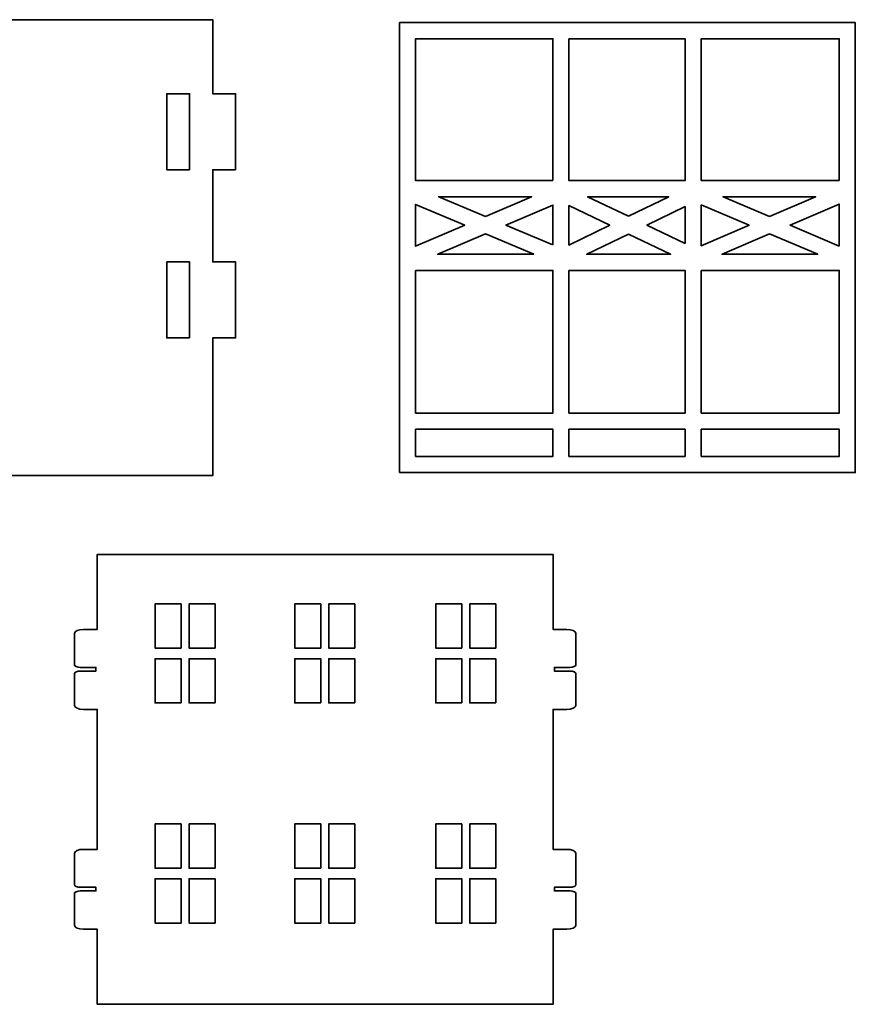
# Model space of a CAD drawing. Header units: inches. Extents: x -34.1 to 34.9, y -29.1 to 30.6.
# Tile 15 of 42: x -6.7 to -2.4, y -18.6 to -13.5. Entities that reach past the tile are written whole.
import ezdxf

# ---------------------------------------------------------------- set-up
doc = ezdxf.new("R2010")
doc.units = ezdxf.units.IN
doc.header["$MEASUREMENT"] = 0
doc.layers.add('Layer 1', color=7, linetype='Continuous')

msp = doc.modelspace()

# ---------------------------------------------------------------- linework, layer by layer
at = {"layer": 'Layer 1', "color": 242, "lineweight": 35}
for points, knots in [([(-5.6302, -14.3004), (-5.6302, -14.3004), (-5.6302, -13.9067), (-5.6302, -13.9067), (-5.6302, -13.9067), (-5.7483, -13.9067), (-5.7483, -13.9067), (-5.7483, -13.9067), (-5.7483, -13.5225), (-5.7483, -13.5225), (-5.7483, -13.5225), (-8.5874, -13.5225), (-8.5874, -13.5225), (-8.5874, -13.5225), (-8.5874, -13.9067), (-8.5874, -13.9067), (-8.5874, -13.9067), (-8.7055, -13.9067), (-8.7055, -13.9067), (-8.7055, -13.9067), (-8.7055, -14.3004), (-8.7055, -14.3004), (-8.7055, -14.3004), (-8.5874, -14.3004), (-8.5874, -14.3004), (-8.5874, -14.3004), (-8.5874, -14.7782), (-8.5874, -14.7782), (-8.5874, -14.7782), (-8.7055, -14.7782), (-8.7055, -14.7782), (-8.7055, -14.7782), (-8.7055, -15.1719), (-8.7055, -15.1719), (-8.7055, -15.1719), (-8.5874, -15.1719), (-8.5874, -15.1719), (-8.5874, -15.1719), (-8.5874, -15.8847), (-8.5874, -15.8847), (-8.5874, -15.8847), (-5.7483, -15.8847), (-5.7483, -15.8847), (-5.7483, -15.8847), (-5.7483, -15.1719), (-5.7483, -15.1719), (-5.7483, -15.1719), (-5.6302, -15.1719), (-5.6302, -15.1719), (-5.6302, -15.1719), (-5.6302, -14.7782), (-5.6302, -14.7782), (-5.6302, -14.7782), (-5.7483, -14.7782), (-5.7483, -14.7782), (-5.7483, -14.7782), (-5.7483, -14.3004), (-5.7483, -14.3004), (-5.7483, -14.3004), (-5.6302, -14.3004), (-5.6302, -14.3004)], [0, 0, 0, 0, 0.05, 0.05, 0.05, 0.1, 0.1, 0.1, 0.15, 0.15, 0.15, 0.2, 0.2, 0.2, 0.25, 0.25, 0.25, 0.3, 0.3, 0.3, 0.35, 0.35, 0.35, 0.4, 0.4, 0.4, 0.45, 0.45, 0.45, 0.5, 0.5, 0.5, 0.55, 0.55, 0.55, 0.6, 0.6, 0.6, 0.65, 0.65, 0.65, 0.7, 0.7, 0.7, 0.75, 0.75, 0.75, 0.8, 0.8, 0.8, 0.85, 0.85, 0.85, 0.9, 0.9, 0.9, 0.95, 0.95, 0.95, 1, 1, 1, 1]), ([(-4.7799, -15.8694), (-4.7799, -15.8694), (-2.4177, -15.8694), (-2.4177, -15.8694), (-2.4177, -15.8694), (-2.4177, -13.5379), (-2.4177, -13.5379), (-2.4177, -13.5379), (-4.7799, -13.5379), (-4.7799, -13.5379), (-4.7799, -13.5379), (-4.7799, -15.8694), (-4.7799, -15.8694)], [0, 0, 0, 0, 0.25, 0.25, 0.25, 0.5, 0.5, 0.5, 0.75, 0.75, 0.75, 1, 1, 1, 1]), ([(-3.9855, -14.3566), (-3.9855, -14.3566), (-4.6966, -14.3566), (-4.6966, -14.3566), (-4.6966, -14.3566), (-4.6966, -13.6212), (-4.6966, -13.6212), (-4.6966, -13.6212), (-3.9855, -13.6212), (-3.9855, -13.6212), (-3.9855, -13.6212), (-3.9855, -14.3566), (-3.9855, -14.3566)], [0, 0, 0, 0, 0.25, 0.25, 0.25, 0.5, 0.5, 0.5, 0.75, 0.75, 0.75, 1, 1, 1, 1]), ([(-3.9022, -13.6212), (-3.9022, -13.6212), (-3.3, -13.6212), (-3.3, -13.6212), (-3.3, -13.6212), (-3.3, -14.3566), (-3.3, -14.3566), (-3.3, -14.3566), (-3.9022, -14.3566), (-3.9022, -14.3566), (-3.9022, -14.3566), (-3.9022, -13.6212), (-3.9022, -13.6212)], [0, 0, 0, 0, 0.25, 0.25, 0.25, 0.5, 0.5, 0.5, 0.75, 0.75, 0.75, 1, 1, 1, 1]), ([(-2.5011, -14.3566), (-2.5011, -14.3566), (-3.2166, -14.3566), (-3.2166, -14.3566), (-3.2166, -14.3566), (-3.2166, -13.6212), (-3.2166, -13.6212), (-3.2166, -13.6212), (-2.5011, -13.6212), (-2.5011, -13.6212), (-2.5011, -13.6212), (-2.5011, -14.3566), (-2.5011, -14.3566)], [0, 0, 0, 0, 0.25, 0.25, 0.25, 0.5, 0.5, 0.5, 0.75, 0.75, 0.75, 1, 1, 1, 1]), ([(-5.8686, -14.3004), (-5.8686, -14.3004), (-5.9868, -14.3004), (-5.9868, -14.3004), (-5.9868, -14.3004), (-5.9868, -13.9067), (-5.9868, -13.9067), (-5.9868, -13.9067), (-5.8686, -13.9067), (-5.8686, -13.9067), (-5.8686, -13.9067), (-5.8686, -14.3004), (-5.8686, -14.3004)], [0, 0, 0, 0, 0.25, 0.25, 0.25, 0.5, 0.5, 0.5, 0.75, 0.75, 0.75, 1, 1, 1, 1]), ([(-4.3349, -14.5422), (-4.3349, -14.5422), (-4.5769, -14.4399), (-4.5769, -14.4399), (-4.5769, -14.4399), (-4.0954, -14.4399), (-4.0954, -14.4399), (-4.0954, -14.4399), (-4.3349, -14.5422), (-4.3349, -14.5422)], [0, 0, 0, 0, 0.333333, 0.333333, 0.333333, 0.666667, 0.666667, 0.666667, 1, 1, 1, 1]), ([(-3.594, -14.5412), (-3.594, -14.5412), (-3.8051, -14.4399), (-3.8051, -14.4399), (-3.8051, -14.4399), (-3.3851, -14.4399), (-3.3851, -14.4399), (-3.3851, -14.4399), (-3.594, -14.5412), (-3.594, -14.5412)], [0, 0, 0, 0, 0.333333, 0.333333, 0.333333, 0.666667, 0.666667, 0.666667, 1, 1, 1, 1]), ([(-2.8621, -14.5421), (-2.8621, -14.5421), (-3.103, -14.4399), (-3.103, -14.4399), (-3.103, -14.4399), (-2.6237, -14.4399), (-2.6237, -14.4399), (-2.6237, -14.4399), (-2.8621, -14.5421), (-2.8621, -14.5421)], [0, 0, 0, 0, 0.333333, 0.333333, 0.333333, 0.666667, 0.666667, 0.666667, 1, 1, 1, 1]), ([(-4.4414, -14.5876), (-4.4414, -14.5876), (-4.6966, -14.6967), (-4.6966, -14.6967), (-4.6966, -14.6967), (-4.6966, -14.4798), (-4.6966, -14.4798), (-4.6966, -14.4798), (-4.4414, -14.5876), (-4.4414, -14.5876)], [0, 0, 0, 0, 0.333333, 0.333333, 0.333333, 0.666667, 0.666667, 0.666667, 1, 1, 1, 1]), ([(-3.9855, -14.6898), (-3.9855, -14.6898), (-4.2283, -14.5872), (-4.2283, -14.5872), (-4.2283, -14.5872), (-3.9855, -14.4835), (-3.9855, -14.4835), (-3.9855, -14.4835), (-3.9855, -14.6898), (-3.9855, -14.6898)], [0, 0, 0, 0, 0.333333, 0.333333, 0.333333, 0.666667, 0.666667, 0.666667, 1, 1, 1, 1]), ([(-3.6898, -14.5876), (-3.6898, -14.5876), (-3.9022, -14.6906), (-3.9022, -14.6906), (-3.9022, -14.6906), (-3.9022, -14.4857), (-3.9022, -14.4857), (-3.9022, -14.4857), (-3.6898, -14.5876), (-3.6898, -14.5876)], [0, 0, 0, 0, 0.333333, 0.333333, 0.333333, 0.666667, 0.666667, 0.666667, 1, 1, 1, 1]), ([(-3.2166, -14.4822), (-3.2166, -14.4822), (-2.9682, -14.5876), (-2.9682, -14.5876), (-2.9682, -14.5876), (-3.2166, -14.6942), (-3.2166, -14.6942), (-3.2166, -14.6942), (-3.2166, -14.4822), (-3.2166, -14.4822)], [0, 0, 0, 0, 0.333333, 0.333333, 0.333333, 0.666667, 0.666667, 0.666667, 1, 1, 1, 1]), ([(-2.5011, -14.6954), (-2.5011, -14.6954), (-2.7558, -14.5872), (-2.7558, -14.5872), (-2.7558, -14.5872), (-2.5011, -14.478), (-2.5011, -14.478), (-2.5011, -14.478), (-2.5011, -14.6954), (-2.5011, -14.6954)], [0, 0, 0, 0, 0.333333, 0.333333, 0.333333, 0.666667, 0.666667, 0.666667, 1, 1, 1, 1]), ([(-3.3, -14.6823), (-3.3, -14.6823), (-3.498, -14.5872), (-3.498, -14.5872), (-3.498, -14.5872), (-3.3, -14.4912), (-3.3, -14.4912), (-3.3, -14.4912), (-3.3, -14.6823), (-3.3, -14.6823)], [0, 0, 0, 0, 0.333333, 0.333333, 0.333333, 0.666667, 0.666667, 0.666667, 1, 1, 1, 1]), ([(-4.0844, -14.7385), (-4.0844, -14.7385), (-4.5824, -14.7385), (-4.5824, -14.7385), (-4.5824, -14.7385), (-4.3347, -14.6327), (-4.3347, -14.6327), (-4.3347, -14.6327), (-4.0844, -14.7385), (-4.0844, -14.7385)], [0, 0, 0, 0, 0.333333, 0.333333, 0.333333, 0.666667, 0.666667, 0.666667, 1, 1, 1, 1]), ([(-3.5938, -14.6337), (-3.5938, -14.6337), (-3.3754, -14.7385), (-3.3754, -14.7385), (-3.3754, -14.7385), (-3.8099, -14.7385), (-3.8099, -14.7385), (-3.8099, -14.7385), (-3.5938, -14.6337), (-3.5938, -14.6337)], [0, 0, 0, 0, 0.333333, 0.333333, 0.333333, 0.666667, 0.666667, 0.666667, 1, 1, 1, 1]), ([(-2.8619, -14.6327), (-2.8619, -14.6327), (-2.6127, -14.7385), (-2.6127, -14.7385), (-2.6127, -14.7385), (-3.1085, -14.7385), (-3.1085, -14.7385), (-3.1085, -14.7385), (-2.8619, -14.6327), (-2.8619, -14.6327)], [0, 0, 0, 0, 0.333333, 0.333333, 0.333333, 0.666667, 0.666667, 0.666667, 1, 1, 1, 1]), ([(-5.8686, -15.1719), (-5.8686, -15.1719), (-5.9868, -15.1719), (-5.9868, -15.1719), (-5.9868, -15.1719), (-5.9868, -14.7782), (-5.9868, -14.7782), (-5.9868, -14.7782), (-5.8686, -14.7782), (-5.8686, -14.7782), (-5.8686, -14.7782), (-5.8686, -15.1719), (-5.8686, -15.1719)], [0, 0, 0, 0, 0.25, 0.25, 0.25, 0.5, 0.5, 0.5, 0.75, 0.75, 0.75, 1, 1, 1, 1]), ([(-4.6966, -14.8218), (-4.6966, -14.8218), (-3.9855, -14.8218), (-3.9855, -14.8218), (-3.9855, -14.8218), (-3.9855, -15.5614), (-3.9855, -15.5614), (-3.9855, -15.5614), (-4.6966, -15.5614), (-4.6966, -15.5614), (-4.6966, -15.5614), (-4.6966, -14.8218), (-4.6966, -14.8218)], [0, 0, 0, 0, 0.25, 0.25, 0.25, 0.5, 0.5, 0.5, 0.75, 0.75, 0.75, 1, 1, 1, 1]), ([(-3.9022, -14.8218), (-3.9022, -14.8218), (-3.3, -14.8218), (-3.3, -14.8218), (-3.3, -14.8218), (-3.3, -15.5614), (-3.3, -15.5614), (-3.3, -15.5614), (-3.9022, -15.5614), (-3.9022, -15.5614), (-3.9022, -15.5614), (-3.9022, -14.8218), (-3.9022, -14.8218)], [0, 0, 0, 0, 0.25, 0.25, 0.25, 0.5, 0.5, 0.5, 0.75, 0.75, 0.75, 1, 1, 1, 1]), ([(-3.2166, -14.8218), (-3.2166, -14.8218), (-2.5011, -14.8218), (-2.5011, -14.8218), (-2.5011, -14.8218), (-2.5011, -15.5614), (-2.5011, -15.5614), (-2.5011, -15.5614), (-3.2166, -15.5614), (-3.2166, -15.5614), (-3.2166, -15.5614), (-3.2166, -14.8218), (-3.2166, -14.8218)], [0, 0, 0, 0, 0.25, 0.25, 0.25, 0.5, 0.5, 0.5, 0.75, 0.75, 0.75, 1, 1, 1, 1]), ([(-4.6966, -15.6448), (-4.6966, -15.6448), (-3.9855, -15.6448), (-3.9855, -15.6448), (-3.9855, -15.6448), (-3.9855, -15.7861), (-3.9855, -15.7861), (-3.9855, -15.7861), (-4.6966, -15.7861), (-4.6966, -15.7861), (-4.6966, -15.7861), (-4.6966, -15.6448), (-4.6966, -15.6448)], [0, 0, 0, 0, 0.25, 0.25, 0.25, 0.5, 0.5, 0.5, 0.75, 0.75, 0.75, 1, 1, 1, 1]), ([(-3.3, -15.7861), (-3.3, -15.7861), (-3.9022, -15.7861), (-3.9022, -15.7861), (-3.9022, -15.7861), (-3.9022, -15.6448), (-3.9022, -15.6448), (-3.9022, -15.6448), (-3.3, -15.6448), (-3.3, -15.6448), (-3.3, -15.6448), (-3.3, -15.7861), (-3.3, -15.7861)], [0, 0, 0, 0, 0.25, 0.25, 0.25, 0.5, 0.5, 0.5, 0.75, 0.75, 0.75, 1, 1, 1, 1]), ([(-3.2166, -15.6448), (-3.2166, -15.6448), (-2.5011, -15.6448), (-2.5011, -15.6448), (-2.5011, -15.6448), (-2.5011, -15.7861), (-2.5011, -15.7861), (-2.5011, -15.7861), (-3.2166, -15.7861), (-3.2166, -15.7861), (-3.2166, -15.7861), (-3.2166, -15.6448), (-3.2166, -15.6448)], [0, 0, 0, 0, 0.25, 0.25, 0.25, 0.5, 0.5, 0.5, 0.75, 0.75, 0.75, 1, 1, 1, 1]), ([(-3.8962, -16.8788), (-3.8797, -16.8788), (-3.8664, -16.8729), (-3.8664, -16.8655), (-3.8664, -16.8655), (-3.8664, -16.7033), (-3.8664, -16.7033), (-3.8664, -16.6918), (-3.8872, -16.6825), (-3.913, -16.6825), (-3.913, -16.6825), (-3.9777, -16.6825), (-3.9777, -16.6825), (-3.9777, -16.6825), (-3.9845, -16.6825), (-3.9845, -16.6825), (-3.9845, -16.6825), (-3.9845, -16.2935), (-3.9845, -16.2935), (-3.9845, -16.2935), (-6.3467, -16.2935), (-6.3467, -16.2935), (-6.3467, -16.2935), (-6.3467, -16.6825), (-6.3467, -16.6825), (-6.3467, -16.6825), (-6.3534, -16.6825), (-6.3534, -16.6825), (-6.3534, -16.6825), (-6.4182, -16.6825), (-6.4182, -16.6825), (-6.4439, -16.6825), (-6.4648, -16.6918), (-6.4648, -16.7033), (-6.4648, -16.7033), (-6.4648, -16.8655), (-6.4648, -16.8655), (-6.4648, -16.8729), (-6.4514, -16.8788), (-6.4349, -16.8788), (-6.4349, -16.8788), (-6.3534, -16.8788), (-6.3534, -16.8788), (-6.3534, -16.8788), (-6.3534, -16.8983), (-6.3534, -16.8983), (-6.3534, -16.8983), (-6.4349, -16.8983), (-6.4349, -16.8983), (-6.4514, -16.8983), (-6.4648, -16.9043), (-6.4648, -16.9116), (-6.4648, -16.9116), (-6.4648, -17.0757), (-6.4648, -17.0757), (-6.4648, -17.0872), (-6.4439, -17.0965), (-6.4182, -17.0965), (-6.4182, -17.0965), (-6.3534, -17.0965), (-6.3534, -17.0965), (-6.3534, -17.0965), (-6.3467, -17.0965), (-6.3467, -17.0965), (-6.3467, -17.0965), (-6.3467, -17.822), (-6.3467, -17.822), (-6.3467, -17.822), (-6.3534, -17.822), (-6.3534, -17.822), (-6.3534, -17.822), (-6.4182, -17.822), (-6.4182, -17.822), (-6.4439, -17.822), (-6.4648, -17.8313), (-6.4648, -17.8427), (-6.4648, -17.8427), (-6.4648, -18.005), (-6.4648, -18.005), (-6.4648, -18.0124), (-6.4514, -18.0183), (-6.4349, -18.0183), (-6.4349, -18.0183), (-6.3534, -18.0183), (-6.3534, -18.0183), (-6.3534, -18.0183), (-6.3534, -18.0378), (-6.3534, -18.0378), (-6.3534, -18.0378), (-6.4349, -18.0378), (-6.4349, -18.0378), (-6.4514, -18.0378), (-6.4648, -18.0437), (-6.4648, -18.0511), (-6.4648, -18.0511), (-6.4648, -18.2152), (-6.4648, -18.2152), (-6.4648, -18.2267), (-6.4439, -18.2359), (-6.4182, -18.2359), (-6.4182, -18.2359), (-6.3534, -18.2359), (-6.3534, -18.2359), (-6.3534, -18.2359), (-6.3467, -18.2359), (-6.3467, -18.2359), (-6.3467, -18.2359), (-6.3467, -18.625), (-6.3467, -18.625), (-6.3467, -18.625), (-3.9845, -18.625), (-3.9845, -18.625), (-3.9845, -18.625), (-3.9845, -18.2359), (-3.9845, -18.2359), (-3.9845, -18.2359), (-3.9777, -18.2359), (-3.9777, -18.2359), (-3.9777, -18.2359), (-3.913, -18.2359), (-3.913, -18.2359), (-3.8872, -18.2359), (-3.8664, -18.2267), (-3.8664, -18.2152), (-3.8664, -18.2152), (-3.8664, -18.0511), (-3.8664, -18.0511), (-3.8664, -18.0437), (-3.8797, -18.0378), (-3.8962, -18.0378), (-3.8962, -18.0378), (-3.9777, -18.0378), (-3.9777, -18.0378), (-3.9777, -18.0378), (-3.9777, -18.0183), (-3.9777, -18.0183), (-3.9777, -18.0183), (-3.8962, -18.0183), (-3.8962, -18.0183), (-3.8797, -18.0183), (-3.8664, -18.0124), (-3.8664, -18.005), (-3.8664, -18.005), (-3.8664, -17.8427), (-3.8664, -17.8427), (-3.8664, -17.8313), (-3.8872, -17.822), (-3.913, -17.822), (-3.913, -17.822), (-3.9777, -17.822), (-3.9777, -17.822), (-3.9777, -17.822), (-3.9845, -17.822), (-3.9845, -17.822), (-3.9845, -17.822), (-3.9845, -17.0965), (-3.9845, -17.0965), (-3.9845, -17.0965), (-3.9777, -17.0965), (-3.9777, -17.0965), (-3.9777, -17.0965), (-3.913, -17.0965), (-3.913, -17.0965), (-3.8872, -17.0965), (-3.8664, -17.0872), (-3.8664, -17.0757), (-3.8664, -17.0757), (-3.8664, -16.9116), (-3.8664, -16.9116), (-3.8664, -16.9043), (-3.8797, -16.8983), (-3.8962, -16.8983), (-3.8962, -16.8983), (-3.9777, -16.8983), (-3.9777, -16.8983), (-3.9777, -16.8983), (-3.9777, -16.8788), (-3.9777, -16.8788), (-3.9777, -16.8788), (-3.8962, -16.8788), (-3.8962, -16.8788)], [0, 0, 0, 0, 0.016667, 0.016667, 0.016667, 0.033333, 0.033333, 0.033333, 0.05, 0.05, 0.05, 0.066667, 0.066667, 0.066667, 0.083333, 0.083333, 0.083333, 0.1, 0.1, 0.1, 0.116667, 0.116667, 0.116667, 0.133333, 0.133333, 0.133333, 0.15, 0.15, 0.15, 0.166667, 0.166667, 0.166667, 0.183333, 0.183333, 0.183333, 0.2, 0.2, 0.2, 0.216667, 0.216667, 0.216667, 0.233333, 0.233333, 0.233333, 0.25, 0.25, 0.25, 0.266667, 0.266667, 0.266667, 0.283333, 0.283333, 0.283333, 0.3, 0.3, 0.3, 0.316667, 0.316667, 0.316667, 0.333333, 0.333333, 0.333333, 0.35, 0.35, 0.35, 0.366667, 0.366667, 0.366667, 0.383333, 0.383333, 0.383333, 0.4, 0.4, 0.4, 0.416667, 0.416667, 0.416667, 0.433333, 0.433333, 0.433333, 0.45, 0.45, 0.45, 0.466667, 0.466667, 0.466667, 0.483333, 0.483333, 0.483333, 0.5, 0.5, 0.5, 0.516667, 0.516667, 0.516667, 0.533333, 0.533333, 0.533333, 0.55, 0.55, 0.55, 0.566667, 0.566667, 0.566667, 0.583333, 0.583333, 0.583333, 0.6, 0.6, 0.6, 0.616667, 0.616667, 0.616667, 0.633333, 0.633333, 0.633333, 0.65, 0.65, 0.65, 0.666667, 0.666667, 0.666667, 0.683333, 0.683333, 0.683333, 0.7, 0.7, 0.7, 0.716667, 0.716667, 0.716667, 0.733333, 0.733333, 0.733333, 0.75, 0.75, 0.75, 0.766667, 0.766667, 0.766667, 0.783333, 0.783333, 0.783333, 0.8, 0.8, 0.8, 0.816667, 0.816667, 0.816667, 0.833333, 0.833333, 0.833333, 0.85, 0.85, 0.85, 0.866667, 0.866667, 0.866667, 0.883333, 0.883333, 0.883333, 0.9, 0.9, 0.9, 0.916667, 0.916667, 0.916667, 0.933333, 0.933333, 0.933333, 0.95, 0.95, 0.95, 0.966667, 0.966667, 0.966667, 0.983333, 0.983333, 0.983333, 1, 1, 1, 1]), ([(-5.9123, -16.7794), (-5.9123, -16.7794), (-6.0472, -16.7794), (-6.0472, -16.7794), (-6.0472, -16.7794), (-6.0472, -16.5503), (-6.0472, -16.5503), (-6.0472, -16.5503), (-5.9123, -16.5503), (-5.9123, -16.5503), (-5.9123, -16.5503), (-5.9123, -16.7794), (-5.9123, -16.7794)], [0, 0, 0, 0, 0.25, 0.25, 0.25, 0.5, 0.5, 0.5, 0.75, 0.75, 0.75, 1, 1, 1, 1]), ([(-5.7358, -16.7794), (-5.7358, -16.7794), (-5.8707, -16.7794), (-5.8707, -16.7794), (-5.8707, -16.7794), (-5.8707, -16.5503), (-5.8707, -16.5503), (-5.8707, -16.5503), (-5.7358, -16.5503), (-5.7358, -16.5503), (-5.7358, -16.5503), (-5.7358, -16.7794), (-5.7358, -16.7794)], [0, 0, 0, 0, 0.25, 0.25, 0.25, 0.5, 0.5, 0.5, 0.75, 0.75, 0.75, 1, 1, 1, 1]), ([(-5.1886, -16.7794), (-5.1886, -16.7794), (-5.3235, -16.7794), (-5.3235, -16.7794), (-5.3235, -16.7794), (-5.3235, -16.5503), (-5.3235, -16.5503), (-5.3235, -16.5503), (-5.1886, -16.5503), (-5.1886, -16.5503), (-5.1886, -16.5503), (-5.1886, -16.7794), (-5.1886, -16.7794)], [0, 0, 0, 0, 0.25, 0.25, 0.25, 0.5, 0.5, 0.5, 0.75, 0.75, 0.75, 1, 1, 1, 1]), ([(-5.0121, -16.7794), (-5.0121, -16.7794), (-5.147, -16.7794), (-5.147, -16.7794), (-5.147, -16.7794), (-5.147, -16.5503), (-5.147, -16.5503), (-5.147, -16.5503), (-5.0121, -16.5503), (-5.0121, -16.5503), (-5.0121, -16.5503), (-5.0121, -16.7794), (-5.0121, -16.7794)], [0, 0, 0, 0, 0.25, 0.25, 0.25, 0.5, 0.5, 0.5, 0.75, 0.75, 0.75, 1, 1, 1, 1]), ([(-4.4577, -16.7794), (-4.4577, -16.7794), (-4.5925, -16.7794), (-4.5925, -16.7794), (-4.5925, -16.7794), (-4.5925, -16.5503), (-4.5925, -16.5503), (-4.5925, -16.5503), (-4.4577, -16.5503), (-4.4577, -16.5503), (-4.4577, -16.5503), (-4.4577, -16.7794), (-4.4577, -16.7794)], [0, 0, 0, 0, 0.25, 0.25, 0.25, 0.5, 0.5, 0.5, 0.75, 0.75, 0.75, 1, 1, 1, 1]), ([(-4.2812, -16.7794), (-4.2812, -16.7794), (-4.416, -16.7794), (-4.416, -16.7794), (-4.416, -16.7794), (-4.416, -16.5503), (-4.416, -16.5503), (-4.416, -16.5503), (-4.2812, -16.5503), (-4.2812, -16.5503), (-4.2812, -16.5503), (-4.2812, -16.7794), (-4.2812, -16.7794)], [0, 0, 0, 0, 0.25, 0.25, 0.25, 0.5, 0.5, 0.5, 0.75, 0.75, 0.75, 1, 1, 1, 1]), ([(-5.9123, -17.0635), (-5.9123, -17.0635), (-6.0472, -17.0635), (-6.0472, -17.0635), (-6.0472, -17.0635), (-6.0472, -16.8344), (-6.0472, -16.8344), (-6.0472, -16.8344), (-5.9123, -16.8344), (-5.9123, -16.8344), (-5.9123, -16.8344), (-5.9123, -17.0635), (-5.9123, -17.0635)], [0, 0, 0, 0, 0.25, 0.25, 0.25, 0.5, 0.5, 0.5, 0.75, 0.75, 0.75, 1, 1, 1, 1]), ([(-5.7358, -17.0635), (-5.7358, -17.0635), (-5.8707, -17.0635), (-5.8707, -17.0635), (-5.8707, -17.0635), (-5.8707, -16.8344), (-5.8707, -16.8344), (-5.8707, -16.8344), (-5.7358, -16.8344), (-5.7358, -16.8344), (-5.7358, -16.8344), (-5.7358, -17.0635), (-5.7358, -17.0635)], [0, 0, 0, 0, 0.25, 0.25, 0.25, 0.5, 0.5, 0.5, 0.75, 0.75, 0.75, 1, 1, 1, 1]), ([(-5.1886, -17.0635), (-5.1886, -17.0635), (-5.3235, -17.0635), (-5.3235, -17.0635), (-5.3235, -17.0635), (-5.3235, -16.8344), (-5.3235, -16.8344), (-5.3235, -16.8344), (-5.1886, -16.8344), (-5.1886, -16.8344), (-5.1886, -16.8344), (-5.1886, -17.0635), (-5.1886, -17.0635)], [0, 0, 0, 0, 0.25, 0.25, 0.25, 0.5, 0.5, 0.5, 0.75, 0.75, 0.75, 1, 1, 1, 1]), ([(-5.0121, -17.0635), (-5.0121, -17.0635), (-5.147, -17.0635), (-5.147, -17.0635), (-5.147, -17.0635), (-5.147, -16.8344), (-5.147, -16.8344), (-5.147, -16.8344), (-5.0121, -16.8344), (-5.0121, -16.8344), (-5.0121, -16.8344), (-5.0121, -17.0635), (-5.0121, -17.0635)], [0, 0, 0, 0, 0.25, 0.25, 0.25, 0.5, 0.5, 0.5, 0.75, 0.75, 0.75, 1, 1, 1, 1]), ([(-4.4577, -17.0635), (-4.4577, -17.0635), (-4.5925, -17.0635), (-4.5925, -17.0635), (-4.5925, -17.0635), (-4.5925, -16.8344), (-4.5925, -16.8344), (-4.5925, -16.8344), (-4.4577, -16.8344), (-4.4577, -16.8344), (-4.4577, -16.8344), (-4.4577, -17.0635), (-4.4577, -17.0635)], [0, 0, 0, 0, 0.25, 0.25, 0.25, 0.5, 0.5, 0.5, 0.75, 0.75, 0.75, 1, 1, 1, 1]), ([(-4.2812, -17.0635), (-4.2812, -17.0635), (-4.416, -17.0635), (-4.416, -17.0635), (-4.416, -17.0635), (-4.416, -16.8344), (-4.416, -16.8344), (-4.416, -16.8344), (-4.2812, -16.8344), (-4.2812, -16.8344), (-4.2812, -16.8344), (-4.2812, -17.0635), (-4.2812, -17.0635)], [0, 0, 0, 0, 0.25, 0.25, 0.25, 0.5, 0.5, 0.5, 0.75, 0.75, 0.75, 1, 1, 1, 1]), ([(-5.9123, -17.9197), (-5.9123, -17.9197), (-6.0472, -17.9197), (-6.0472, -17.9197), (-6.0472, -17.9197), (-6.0472, -17.6906), (-6.0472, -17.6906), (-6.0472, -17.6906), (-5.9123, -17.6906), (-5.9123, -17.6906), (-5.9123, -17.6906), (-5.9123, -17.9197), (-5.9123, -17.9197)], [0, 0, 0, 0, 0.25, 0.25, 0.25, 0.5, 0.5, 0.5, 0.75, 0.75, 0.75, 1, 1, 1, 1]), ([(-5.7358, -17.9197), (-5.7358, -17.9197), (-5.8707, -17.9197), (-5.8707, -17.9197), (-5.8707, -17.9197), (-5.8707, -17.6906), (-5.8707, -17.6906), (-5.8707, -17.6906), (-5.7358, -17.6906), (-5.7358, -17.6906), (-5.7358, -17.6906), (-5.7358, -17.9197), (-5.7358, -17.9197)], [0, 0, 0, 0, 0.25, 0.25, 0.25, 0.5, 0.5, 0.5, 0.75, 0.75, 0.75, 1, 1, 1, 1]), ([(-5.1886, -17.9197), (-5.1886, -17.9197), (-5.3235, -17.9197), (-5.3235, -17.9197), (-5.3235, -17.9197), (-5.3235, -17.6906), (-5.3235, -17.6906), (-5.3235, -17.6906), (-5.1886, -17.6906), (-5.1886, -17.6906), (-5.1886, -17.6906), (-5.1886, -17.9197), (-5.1886, -17.9197)], [0, 0, 0, 0, 0.25, 0.25, 0.25, 0.5, 0.5, 0.5, 0.75, 0.75, 0.75, 1, 1, 1, 1]), ([(-5.0121, -17.9197), (-5.0121, -17.9197), (-5.147, -17.9197), (-5.147, -17.9197), (-5.147, -17.9197), (-5.147, -17.6906), (-5.147, -17.6906), (-5.147, -17.6906), (-5.0121, -17.6906), (-5.0121, -17.6906), (-5.0121, -17.6906), (-5.0121, -17.9197), (-5.0121, -17.9197)], [0, 0, 0, 0, 0.25, 0.25, 0.25, 0.5, 0.5, 0.5, 0.75, 0.75, 0.75, 1, 1, 1, 1]), ([(-4.4577, -17.9197), (-4.4577, -17.9197), (-4.5925, -17.9197), (-4.5925, -17.9197), (-4.5925, -17.9197), (-4.5925, -17.6906), (-4.5925, -17.6906), (-4.5925, -17.6906), (-4.4577, -17.6906), (-4.4577, -17.6906), (-4.4577, -17.6906), (-4.4577, -17.9197), (-4.4577, -17.9197)], [0, 0, 0, 0, 0.25, 0.25, 0.25, 0.5, 0.5, 0.5, 0.75, 0.75, 0.75, 1, 1, 1, 1]), ([(-4.2812, -17.9197), (-4.2812, -17.9197), (-4.416, -17.9197), (-4.416, -17.9197), (-4.416, -17.9197), (-4.416, -17.6906), (-4.416, -17.6906), (-4.416, -17.6906), (-4.2812, -17.6906), (-4.2812, -17.6906), (-4.2812, -17.6906), (-4.2812, -17.9197), (-4.2812, -17.9197)], [0, 0, 0, 0, 0.25, 0.25, 0.25, 0.5, 0.5, 0.5, 0.75, 0.75, 0.75, 1, 1, 1, 1]), ([(-5.9123, -18.2039), (-5.9123, -18.2039), (-6.0472, -18.2039), (-6.0472, -18.2039), (-6.0472, -18.2039), (-6.0472, -17.9747), (-6.0472, -17.9747), (-6.0472, -17.9747), (-5.9123, -17.9747), (-5.9123, -17.9747), (-5.9123, -17.9747), (-5.9123, -18.2039), (-5.9123, -18.2039)], [0, 0, 0, 0, 0.25, 0.25, 0.25, 0.5, 0.5, 0.5, 0.75, 0.75, 0.75, 1, 1, 1, 1]), ([(-5.7358, -18.2039), (-5.7358, -18.2039), (-5.8707, -18.2039), (-5.8707, -18.2039), (-5.8707, -18.2039), (-5.8707, -17.9747), (-5.8707, -17.9747), (-5.8707, -17.9747), (-5.7358, -17.9747), (-5.7358, -17.9747), (-5.7358, -17.9747), (-5.7358, -18.2039), (-5.7358, -18.2039)], [0, 0, 0, 0, 0.25, 0.25, 0.25, 0.5, 0.5, 0.5, 0.75, 0.75, 0.75, 1, 1, 1, 1]), ([(-5.1886, -18.2039), (-5.1886, -18.2039), (-5.3235, -18.2039), (-5.3235, -18.2039), (-5.3235, -18.2039), (-5.3235, -17.9747), (-5.3235, -17.9747), (-5.3235, -17.9747), (-5.1886, -17.9747), (-5.1886, -17.9747), (-5.1886, -17.9747), (-5.1886, -18.2039), (-5.1886, -18.2039)], [0, 0, 0, 0, 0.25, 0.25, 0.25, 0.5, 0.5, 0.5, 0.75, 0.75, 0.75, 1, 1, 1, 1]), ([(-5.0121, -18.2039), (-5.0121, -18.2039), (-5.147, -18.2039), (-5.147, -18.2039), (-5.147, -18.2039), (-5.147, -17.9747), (-5.147, -17.9747), (-5.147, -17.9747), (-5.0121, -17.9747), (-5.0121, -17.9747), (-5.0121, -17.9747), (-5.0121, -18.2039), (-5.0121, -18.2039)], [0, 0, 0, 0, 0.25, 0.25, 0.25, 0.5, 0.5, 0.5, 0.75, 0.75, 0.75, 1, 1, 1, 1]), ([(-4.4577, -18.2039), (-4.4577, -18.2039), (-4.5925, -18.2039), (-4.5925, -18.2039), (-4.5925, -18.2039), (-4.5925, -17.9747), (-4.5925, -17.9747), (-4.5925, -17.9747), (-4.4577, -17.9747), (-4.4577, -17.9747), (-4.4577, -17.9747), (-4.4577, -18.2039), (-4.4577, -18.2039)], [0, 0, 0, 0, 0.25, 0.25, 0.25, 0.5, 0.5, 0.5, 0.75, 0.75, 0.75, 1, 1, 1, 1]), ([(-4.2812, -18.2039), (-4.2812, -18.2039), (-4.416, -18.2039), (-4.416, -18.2039), (-4.416, -18.2039), (-4.416, -17.9747), (-4.416, -17.9747), (-4.416, -17.9747), (-4.2812, -17.9747), (-4.2812, -17.9747), (-4.2812, -17.9747), (-4.2812, -18.2039), (-4.2812, -18.2039)], [0, 0, 0, 0, 0.25, 0.25, 0.25, 0.5, 0.5, 0.5, 0.75, 0.75, 0.75, 1, 1, 1, 1])]:
    msp.add_open_spline(points, degree=3, knots=knots, dxfattribs=at)

doc.saveas('drawing.dxf')
